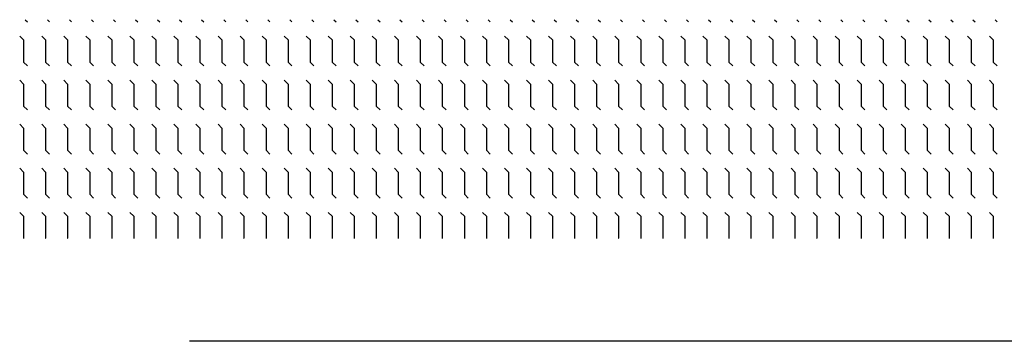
# Model space of a CAD drawing. Header units: metres. Extents: x 361 to 17834, y -7429 to 4908.
# Tile 20 of 29: x 10717 to 10933, y 67 to 138. Entities that reach past the tile are written whole.
import ezdxf

# ---------------------------------------------------------------- set-up
doc = ezdxf.new("R2010")
doc.units = ezdxf.units.M
doc.layers.add('VBL-XX-ONDERGROND', color=7, linetype='Continuous')

# ---------------------------------------------------------------- blocks, each defined once
blk = doc.blocks.new('*X32')
at = {"color": 0}
for p, q in [((-832.2, 768), (-824.7, 775.5)), ((-775.5, 748.5), (-762, 762)), ((-762, 762), (-685.8, 762)), ((-685.8, 762), (-672.3, 775.5)), ((-623.1, 748.5), (-609.6, 762)), ((-609.6, 762), (-533.4, 762)), ((-533.4, 762), (-519.9, 775.5)), ((-470.7, 748.5), (-457.2, 762)), ((-457.2, 762), (-381, 762)), ((-381, 762), (-367.5, 775.5)), ((-318.3, 748.5), (-304.8, 762)), ((-304.8, 762), (-228.6, 762)), ((-228.6, 762), (-215.1, 775.5)), ((-165.9, 748.5), (-152.4, 762)), ((-152.4, 762), (-76.2, 762)), ((-76.2, 762), (-76, 762.2)), ((-832.2, 691.8), (-824.7, 699.3)), ((-775.5, 672.3), (-762, 685.8)), ((-762, 685.8), (-685.8, 685.8)), ((-685.8, 685.8), (-672.3, 699.3)), ((-623.1, 672.3), (-609.6, 685.8)), ((-609.6, 685.8), (-533.4, 685.8)), ((-533.4, 685.8), (-519.9, 699.3)), ((-470.7, 672.3), (-457.2, 685.8)), ((-457.2, 685.8), (-381, 685.8)), ((-381, 685.8), (-367.5, 699.3)), ((-318.3, 672.3), (-304.8, 685.8)), ((-304.8, 685.8), (-228.6, 685.8)), ((-228.6, 685.8), (-215.1, 699.3)), ((-165.9, 672.3), (-152.4, 685.8)), ((-152.4, 685.8), (-76.2, 685.8)), ((-76.2, 685.8), (-76, 686)), ((-832.2, 615.6), (-824.7, 623.1)), ((-685.8, 609.6), (-672.3, 623.1)), ((-533.4, 609.6), (-519.9, 623.1)), ((-381, 609.6), (-367.5, 623.1)), ((-228.6, 609.6), (-215.1, 623.1)), ((-775.5, 596.1), (-762, 609.6)), ((-762, 609.6), (-685.8, 609.6)), ((-623.1, 596.1), (-609.6, 609.6)), ((-609.6, 609.6), (-533.4, 609.6)), ((-470.7, 596.1), (-457.2, 609.6)), ((-457.2, 609.6), (-381, 609.6)), ((-318.3, 596.1), (-304.8, 609.6)), ((-304.8, 609.6), (-228.6, 609.6)), ((-165.9, 596.1), (-152.4, 609.6)), ((-152.4, 609.6), (-76.2, 609.6)), ((-76.2, 609.6), (-76, 609.8)), ((-832.2, 539.4), (-824.7, 546.9)), ((-685.8, 533.4), (-672.3, 546.9)), ((-533.4, 533.4), (-519.9, 546.9)), ((-381, 533.4), (-367.5, 546.9)), ((-228.6, 533.4), (-215.1, 546.9)), ((-775.5, 519.9), (-762, 533.4)), ((-762, 533.4), (-685.8, 533.4)), ((-623.1, 519.9), (-609.6, 533.4)), ((-609.6, 533.4), (-533.4, 533.4)), ((-470.7, 519.9), (-457.2, 533.4)), ((-457.2, 533.4), (-381, 533.4)), ((-318.3, 519.9), (-304.8, 533.4)), ((-304.8, 533.4), (-228.6, 533.4)), ((-165.9, 519.9), (-152.4, 533.4)), ((-152.4, 533.4), (-76.2, 533.4)), ((-76.2, 533.4), (-76, 533.6)), ((-832.2, 463.2), (-824.7, 470.7)), ((-775.5, 443.7), (-762, 457.2)), ((-762, 457.2), (-685.8, 457.2)), ((-685.8, 457.2), (-672.3, 470.7)), ((-623.1, 443.7), (-609.6, 457.2)), ((-609.6, 457.2), (-533.4, 457.2)), ((-533.4, 457.2), (-519.9, 470.7)), ((-470.7, 443.7), (-457.2, 457.2)), ((-457.2, 457.2), (-381, 457.2)), ((-381, 457.2), (-367.5, 470.7)), ((-318.3, 443.7), (-304.8, 457.2)), ((-304.8, 457.2), (-228.6, 457.2)), ((-228.6, 457.2), (-215.1, 470.7)), ((-165.9, 443.7), (-152.4, 457.2)), ((-152.4, 457.2), (-76.2, 457.2)), ((-76.2, 457.2), (-76, 457.4)), ((-832.2, 387), (-824.7, 394.5)), ((-775.5, 367.5), (-762, 381)), ((-762, 381), (-685.8, 381)), ((-685.8, 381), (-672.3, 394.5)), ((-623.1, 367.5), (-609.6, 381)), ((-609.6, 381), (-533.4, 381)), ((-533.4, 381), (-519.9, 394.5)), ((-470.7, 367.5), (-457.2, 381)), ((-457.2, 381), (-381, 381)), ((-381, 381), (-367.5, 394.5)), ((-318.3, 367.5), (-304.8, 381)), ((-304.8, 381), (-228.6, 381)), ((-228.6, 381), (-215.1, 394.5)), ((-165.9, 367.5), (-152.4, 381)), ((-152.4, 381), (-76.2, 381)), ((-76.2, 381), (-76, 381.2)), ((-832.2, 310.8), (-824.7, 318.3)), ((-685.8, 304.8), (-672.3, 318.3)), ((-533.4, 304.8), (-519.9, 318.3)), ((-381, 304.8), (-367.5, 318.3)), ((-228.6, 304.8), (-215.1, 318.3)), ((-775.5, 291.3), (-762, 304.8)), ((-762, 304.8), (-685.8, 304.8)), ((-623.1, 291.3), (-609.6, 304.8)), ((-609.6, 304.8), (-533.4, 304.8)), ((-470.7, 291.3), (-457.2, 304.8)), ((-457.2, 304.8), (-381, 304.8)), ((-318.3, 291.3), (-304.8, 304.8)), ((-304.8, 304.8), (-228.6, 304.8)), ((-165.9, 291.3), (-152.4, 304.8)), ((-152.4, 304.8), (-76.2, 304.8)), ((-76.2, 304.8), (-76, 305)), ((-832.2, 234.6), (-824.7, 242.1)), ((-685.8, 228.6), (-672.3, 242.1)), ((-533.4, 228.6), (-519.9, 242.1)), ((-381, 228.6), (-367.5, 242.1)), ((-228.6, 228.6), (-215.1, 242.1)), ((-775.5, 215.1), (-762, 228.6)), ((-762, 228.6), (-685.8, 228.6)), ((-623.1, 215.1), (-609.6, 228.6)), ((-609.6, 228.6), (-533.4, 228.6)), ((-470.7, 215.1), (-457.2, 228.6)), ((-457.2, 228.6), (-381, 228.6)), ((-318.3, 215.1), (-304.8, 228.6)), ((-304.8, 228.6), (-228.6, 228.6)), ((-165.9, 215.1), (-152.4, 228.6)), ((-152.4, 228.6), (-76.2, 228.6)), ((-76.2, 228.6), (-76, 228.8)), ((-832.2, 158.4), (-824.7, 165.9)), ((-775.5, 138.9), (-762, 152.4)), ((-762, 152.4), (-685.8, 152.4)), ((-685.8, 152.4), (-672.3, 165.9)), ((-623.1, 138.9), (-609.6, 152.4)), ((-609.6, 152.4), (-533.4, 152.4)), ((-533.4, 152.4), (-519.9, 165.9)), ((-470.7, 138.9), (-457.2, 152.4)), ((-457.2, 152.4), (-381, 152.4)), ((-381, 152.4), (-367.5, 165.9)), ((-318.3, 138.9), (-304.8, 152.4)), ((-304.8, 152.4), (-228.6, 152.4)), ((-228.6, 152.4), (-215.1, 165.9)), ((-165.9, 138.9), (-152.4, 152.4)), ((-152.4, 152.4), (-76.2, 152.4)), ((-76.2, 152.4), (-76, 152.6)), ((-832.2, 82.2), (-824.7, 89.7)), ((-775.5, 62.7), (-762, 76.2)), ((-762, 76.2), (-685.8, 76.2)), ((-685.8, 76.2), (-672.3, 89.7)), ((-623.1, 62.7), (-609.6, 76.2)), ((-609.6, 76.2), (-533.4, 76.2)), ((-533.4, 76.2), (-519.9, 89.7)), ((-470.7, 62.7), (-457.2, 76.2)), ((-457.2, 76.2), (-381, 76.2)), ((-381, 76.2), (-367.5, 89.7)), ((-318.3, 62.7), (-304.8, 76.2)), ((-304.8, 76.2), (-228.6, 76.2)), ((-228.6, 76.2), (-215.1, 89.7)), ((-165.9, 62.7), (-152.4, 76.2)), ((-152.4, 76.2), (-76.2, 76.2)), ((-76.2, 76.2), (-76, 76.4)), ((-832.2, 6), (-824.7, 13.5)), ((-762, 0), (-685.8, 0)), ((-685.8, 0), (-672.3, 13.5)), ((-609.6, 0), (-533.4, 0)), ((-533.4, 0), (-519.9, 13.5)), ((-457.2, 0), (-381, 0)), ((-381, 0), (-367.5, 13.5)), ((-304.8, 0), (-228.6, 0)), ((-228.6, 0), (-215.1, 13.5)), ((-152.4, 0), (-76.2, 0)), ((-76.2, 0), (-76, 0.2)), ((-775.5, -13.5), (-762, 0)), ((-623.1, -13.5), (-609.6, 0)), ((-470.7, -13.5), (-457.2, 0)), ((-318.3, -13.5), (-304.8, 0)), ((-165.9, -13.5), (-152.4, 0)), ((-832.2, -70.2), (-824.7, -62.7)), ((-685.8, -76.2), (-672.3, -62.7)), ((-533.4, -76.2), (-519.9, -62.7)), ((-381, -76.2), (-367.5, -62.7)), ((-228.6, -76.2), (-215.1, -62.7)), ((-775.5, -89.7), (-762, -76.2)), ((-762, -76.2), (-685.8, -76.2)), ((-623.1, -89.7), (-609.6, -76.2)), ((-609.6, -76.2), (-533.4, -76.2)), ((-470.7, -89.7), (-457.2, -76.2)), ((-457.2, -76.2), (-381, -76.2)), ((-318.3, -89.7), (-304.8, -76.2)), ((-304.8, -76.2), (-228.6, -76.2)), ((-165.9, -89.7), (-152.4, -76.2)), ((-152.4, -76.2), (-76.2, -76.2)), ((-76.2, -76.2), (-76, -76)), ((-832.2, -146.4), (-824.7, -138.9)), ((-775.5, -165.9), (-762, -152.4)), ((-762, -152.4), (-685.8, -152.4)), ((-685.8, -152.4), (-672.3, -138.9)), ((-623.1, -165.9), (-609.6, -152.4)), ((-609.6, -152.4), (-533.4, -152.4)), ((-533.4, -152.4), (-519.9, -138.9)), ((-470.7, -165.9), (-457.2, -152.4)), ((-457.2, -152.4), (-381, -152.4)), ((-381, -152.4), (-367.5, -138.9)), ((-318.3, -165.9), (-304.8, -152.4)), ((-304.8, -152.4), (-228.6, -152.4)), ((-228.6, -152.4), (-215.1, -138.9)), ((-165.9, -165.9), (-152.4, -152.4)), ((-152.4, -152.4), (-76.2, -152.4)), ((-76.2, -152.4), (-76, -152.2)), ((-832.2, -222.6), (-824.7, -215.1)), ((-775.5, -242.1), (-762, -228.6)), ((-762, -228.6), (-685.8, -228.6)), ((-685.8, -228.6), (-672.3, -215.1)), ((-623.1, -242.1), (-609.6, -228.6)), ((-609.6, -228.6), (-533.4, -228.6)), ((-533.4, -228.6), (-519.9, -215.1)), ((-470.7, -242.1), (-457.2, -228.6)), ((-457.2, -228.6), (-381, -228.6)), ((-381, -228.6), (-367.5, -215.1)), ((-318.3, -242.1), (-304.8, -228.6)), ((-304.8, -228.6), (-228.6, -228.6)), ((-228.6, -228.6), (-215.1, -215.1)), ((-165.9, -242.1), (-152.4, -228.6)), ((-152.4, -228.6), (-76.2, -228.6)), ((-76.2, -228.6), (-76, -228.4)), ((-832.2, -298.8), (-824.7, -291.3)), ((-775.5, -318.3), (-762, -304.8)), ((-762, -304.8), (-685.8, -304.8)), ((-685.8, -304.8), (-672.3, -291.3)), ((-623.1, -318.3), (-609.6, -304.8)), ((-609.6, -304.8), (-533.4, -304.8)), ((-533.4, -304.8), (-519.9, -291.3)), ((-470.7, -318.3), (-457.2, -304.8)), ((-457.2, -304.8), (-381, -304.8)), ((-381, -304.8), (-367.5, -291.3)), ((-318.3, -318.3), (-304.8, -304.8)), ((-304.8, -304.8), (-228.6, -304.8)), ((-228.6, -304.8), (-215.1, -291.3)), ((-165.9, -318.3), (-152.4, -304.8)), ((-152.4, -304.8), (-76.2, -304.8)), ((-76.2, -304.8), (-76, -304.6)), ((-832.2, -375), (-824.7, -367.5)), ((-685.8, -381), (-672.3, -367.5)), ((-533.4, -381), (-519.9, -367.5)), ((-381, -381), (-367.5, -367.5)), ((-228.6, -381), (-215.1, -367.5)), ((-775.5, -394.5), (-762, -381)), ((-762, -381), (-685.8, -381)), ((-623.1, -394.5), (-609.6, -381)), ((-609.6, -381), (-533.4, -381)), ((-470.7, -394.5), (-457.2, -381)), ((-457.2, -381), (-381, -381)), ((-318.3, -394.5), (-304.8, -381)), ((-304.8, -381), (-228.6, -381)), ((-165.9, -394.5), (-152.4, -381)), ((-152.4, -381), (-76.2, -381)), ((-76.2, -381), (-76, -380.8)), ((-832.2, -451.2), (-824.7, -443.7)), ((-775.5, -470.7), (-762, -457.2)), ((-762, -457.2), (-685.8, -457.2)), ((-685.8, -457.2), (-672.3, -443.7)), ((-623.1, -470.7), (-609.6, -457.2)), ((-609.6, -457.2), (-533.4, -457.2)), ((-533.4, -457.2), (-519.9, -443.7)), ((-470.7, -470.7), (-457.2, -457.2)), ((-457.2, -457.2), (-381, -457.2)), ((-381, -457.2), (-367.5, -443.7)), ((-318.3, -470.7), (-304.8, -457.2)), ((-304.8, -457.2), (-228.6, -457.2)), ((-228.6, -457.2), (-215.1, -443.7)), ((-165.9, -470.7), (-152.4, -457.2)), ((-152.4, -457.2), (-76.2, -457.2)), ((-76.2, -457.2), (-76, -457)), ((-832.2, -527.4), (-824.7, -519.9)), ((-775.5, -546.9), (-762, -533.4)), ((-762, -533.4), (-685.8, -533.4)), ((-685.8, -533.4), (-672.3, -519.9)), ((-623.1, -546.9), (-609.6, -533.4)), ((-609.6, -533.4), (-533.4, -533.4)), ((-533.4, -533.4), (-519.9, -519.9)), ((-470.7, -546.9), (-457.2, -533.4)), ((-457.2, -533.4), (-381, -533.4)), ((-381, -533.4), (-367.5, -519.9)), ((-318.3, -546.9), (-304.8, -533.4)), ((-304.8, -533.4), (-228.6, -533.4)), ((-228.6, -533.4), (-215.1, -519.9)), ((-165.9, -546.9), (-152.4, -533.4)), ((-152.4, -533.4), (-76.2, -533.4)), ((-76.2, -533.4), (-76, -533.2)), ((-832.2, -603.6), (-824.7, -596.1)), ((-775.5, -623.1), (-762, -609.6)), ((-762, -609.6), (-685.8, -609.6)), ((-685.8, -609.6), (-672.3, -596.1)), ((-623.1, -623.1), (-609.6, -609.6)), ((-609.6, -609.6), (-533.4, -609.6)), ((-533.4, -609.6), (-519.9, -596.1)), ((-470.7, -623.1), (-457.2, -609.6)), ((-457.2, -609.6), (-381, -609.6)), ((-381, -609.6), (-367.5, -596.1)), ((-318.3, -623.1), (-304.8, -609.6)), ((-304.8, -609.6), (-228.6, -609.6)), ((-228.6, -609.6), (-215.1, -596.1)), ((-165.9, -623.1), (-152.4, -609.6)), ((-152.4, -609.6), (-76.2, -609.6)), ((-76.2, -609.6), (-76, -609.4)), ((-832.2, -679.8), (-824.7, -672.3)), ((-685.8, -685.8), (-672.3, -672.3)), ((-533.4, -685.8), (-519.9, -672.3)), ((-381, -685.8), (-367.5, -672.3)), ((-228.6, -685.8), (-215.1, -672.3)), ((-775.5, -699.3), (-762, -685.8)), ((-762, -685.8), (-685.8, -685.8)), ((-623.1, -699.3), (-609.6, -685.8)), ((-609.6, -685.8), (-533.4, -685.8)), ((-470.7, -699.3), (-457.2, -685.8)), ((-457.2, -685.8), (-381, -685.8)), ((-318.3, -699.3), (-304.8, -685.8)), ((-304.8, -685.8), (-228.6, -685.8)), ((-165.9, -699.3), (-152.4, -685.8)), ((-152.4, -685.8), (-76.2, -685.8)), ((-76.2, -685.8), (-76, -685.6)), ((-832.2, -756), (-824.7, -748.5)), ((-685.8, -762), (-672.3, -748.5)), ((-533.4, -762), (-519.9, -748.5)), ((-381, -762), (-367.5, -748.5)), ((-228.6, -762), (-215.1, -748.5)), ((-775.5, -775.5), (-762, -762)), ((-762, -762), (-685.8, -762)), ((-623.1, -775.5), (-609.6, -762)), ((-609.6, -762), (-533.4, -762)), ((-470.7, -775.5), (-457.2, -762)), ((-457.2, -762), (-381, -762)), ((-318.3, -775.5), (-304.8, -762)), ((-304.8, -762), (-228.6, -762)), ((-165.9, -775.5), (-152.4, -762)), ((-152.4, -762), (-76.2, -762)), ((-76.2, -762), (-76, -761.8)), ((-832.2, -832.2), (-824.7, -824.7)), ((-775.5, -851.7), (-762, -838.2)), ((-762, -838.2), (-685.8, -838.2)), ((-685.8, -838.2), (-672.3, -824.7)), ((-623.1, -851.7), (-609.6, -838.2)), ((-609.6, -838.2), (-533.4, -838.2)), ((-533.4, -838.2), (-519.9, -824.7)), ((-470.7, -851.7), (-457.2, -838.2)), ((-457.2, -838.2), (-381, -838.2)), ((-381, -838.2), (-367.5, -824.7)), ((-318.3, -851.7), (-304.8, -838.2)), ((-304.8, -838.2), (-228.6, -838.2)), ((-228.6, -838.2), (-215.1, -824.7)), ((-165.9, -851.7), (-152.4, -838.2)), ((-152.4, -838.2), (-76.2, -838.2)), ((-76.2, -838.2), (-76, -838)), ((-832.2, -908.4), (-824.7, -900.9)), ((-775.5, -927.9), (-762, -914.4)), ((-762, -914.4), (-685.8, -914.4)), ((-685.8, -914.4), (-672.3, -900.9)), ((-623.1, -927.9), (-609.6, -914.4)), ((-609.6, -914.4), (-533.4, -914.4)), ((-533.4, -914.4), (-519.9, -900.9)), ((-470.7, -927.9), (-457.2, -914.4)), ((-457.2, -914.4), (-381, -914.4)), ((-381, -914.4), (-367.5, -900.9)), ((-318.3, -927.9), (-304.8, -914.4)), ((-304.8, -914.4), (-228.6, -914.4)), ((-228.6, -914.4), (-215.1, -900.9)), ((-165.9, -927.9), (-152.4, -914.4)), ((-152.4, -914.4), (-76.2, -914.4)), ((-76.2, -914.4), (-76, -914.2)), ((-832.2, -984.6), (-824.7, -977.1)), ((-685.8, -990.6), (-672.3, -977.1)), ((-533.4, -990.6), (-519.9, -977.1)), ((-381, -990.6), (-367.5, -977.1)), ((-228.6, -990.6), (-215.1, -977.1)), ((-775.5, -1004.1), (-762, -990.6)), ((-762, -990.6), (-685.8, -990.6)), ((-623.1, -1004.1), (-609.6, -990.6)), ((-609.6, -990.6), (-533.4, -990.6)), ((-470.7, -1004.1), (-457.2, -990.6)), ((-457.2, -990.6), (-381, -990.6)), ((-318.3, -1004.1), (-304.8, -990.6)), ((-304.8, -990.6), (-228.6, -990.6)), ((-165.9, -1004.1), (-152.4, -990.6)), ((-152.4, -990.6), (-76.2, -990.6)), ((-76.2, -990.6), (-76, -990.4)), ((-832.2, -1060.8), (-824.7, -1053.3)), ((-685.8, -1066.8), (-672.3, -1053.3)), ((-533.4, -1066.8), (-519.9, -1053.3)), ((-381, -1066.8), (-367.5, -1053.3)), ((-228.6, -1066.8), (-215.1, -1053.3)), ((-775.5, -1080.3), (-762, -1066.8)), ((-762, -1066.8), (-685.8, -1066.8)), ((-623.1, -1080.3), (-609.6, -1066.8)), ((-609.6, -1066.8), (-533.4, -1066.8)), ((-470.7, -1080.3), (-457.2, -1066.8)), ((-457.2, -1066.8), (-381, -1066.8)), ((-318.3, -1080.3), (-304.8, -1066.8)), ((-304.8, -1066.8), (-228.6, -1066.8)), ((-165.9, -1080.3), (-152.4, -1066.8)), ((-152.4, -1066.8), (-76.2, -1066.8)), ((-76.2, -1066.8), (-76, -1066.6)), ((-832.2, -1137), (-824.7, -1129.5)), ((-775.5, -1156.5), (-762, -1143)), ((-762, -1143), (-685.8, -1143)), ((-685.8, -1143), (-672.3, -1129.5)), ((-623.1, -1156.5), (-609.6, -1143)), ((-609.6, -1143), (-533.4, -1143)), ((-533.4, -1143), (-519.9, -1129.5)), ((-470.7, -1156.5), (-457.2, -1143)), ((-457.2, -1143), (-381, -1143)), ((-381, -1143), (-367.5, -1129.5)), ((-318.3, -1156.5), (-304.8, -1143)), ((-304.8, -1143), (-228.6, -1143)), ((-228.6, -1143), (-215.1, -1129.5)), ((-165.9, -1156.5), (-152.4, -1143)), ((-152.4, -1143), (-76.2, -1143)), ((-76.2, -1143), (-76, -1142.8)), ((-832.2, -1213.2), (-824.7, -1205.7)), ((-775.5, -1232.7), (-762, -1219.2)), ((-762, -1219.2), (-685.8, -1219.2)), ((-685.8, -1219.2), (-672.3, -1205.7)), ((-623.1, -1232.7), (-609.6, -1219.2)), ((-609.6, -1219.2), (-533.4, -1219.2)), ((-533.4, -1219.2), (-519.9, -1205.7)), ((-470.7, -1232.7), (-457.2, -1219.2)), ((-457.2, -1219.2), (-381, -1219.2)), ((-381, -1219.2), (-367.5, -1205.7)), ((-318.3, -1232.7), (-304.8, -1219.2)), ((-304.8, -1219.2), (-228.6, -1219.2)), ((-228.6, -1219.2), (-215.1, -1205.7)), ((-165.9, -1232.7), (-152.4, -1219.2)), ((-152.4, -1219.2), (-76.2, -1219.2)), ((-76.2, -1219.2), (-76, -1219)), ((-832.2, -1289.4), (-824.7, -1281.9)), ((-685.8, -1295.4), (-672.3, -1281.9)), ((-533.4, -1295.4), (-519.9, -1281.9)), ((-381, -1295.4), (-367.5, -1281.9)), ((-228.6, -1295.4), (-215.1, -1281.9)), ((-775.5, -1308.9), (-762, -1295.4)), ((-762, -1295.4), (-685.8, -1295.4)), ((-623.1, -1308.9), (-609.6, -1295.4)), ((-609.6, -1295.4), (-533.4, -1295.4)), ((-470.7, -1308.9), (-457.2, -1295.4)), ((-457.2, -1295.4), (-381, -1295.4)), ((-318.3, -1308.9), (-304.8, -1295.4)), ((-304.8, -1295.4), (-228.6, -1295.4)), ((-165.9, -1308.9), (-152.4, -1295.4)), ((-152.4, -1295.4), (-76.2, -1295.4)), ((-76.2, -1295.4), (-76, -1295.2)), ((-832.2, -1365.6), (-824.7, -1358.1)), ((-685.8, -1371.6), (-672.3, -1358.1)), ((-533.4, -1371.6), (-519.9, -1358.1)), ((-381, -1371.6), (-367.5, -1358.1)), ((-228.6, -1371.6), (-215.1, -1358.1)), ((-775.5, -1385.1), (-762, -1371.6)), ((-762, -1371.6), (-685.8, -1371.6)), ((-623.1, -1385.1), (-609.6, -1371.6)), ((-609.6, -1371.6), (-533.4, -1371.6)), ((-470.7, -1385.1), (-457.2, -1371.6)), ((-457.2, -1371.6), (-381, -1371.6)), ((-318.3, -1385.1), (-304.8, -1371.6)), ((-304.8, -1371.6), (-228.6, -1371.6)), ((-165.9, -1385.1), (-152.4, -1371.6)), ((-152.4, -1371.6), (-76.2, -1371.6)), ((-76.2, -1371.6), (-76, -1371.4)), ((-832.2, -1441.8), (-824.7, -1434.3)), ((-775.5, -1461.3), (-762, -1447.8)), ((-762, -1447.8), (-685.8, -1447.8)), ((-685.8, -1447.8), (-672.3, -1434.3)), ((-623.1, -1461.3), (-609.6, -1447.8)), ((-609.6, -1447.8), (-533.4, -1447.8)), ((-533.4, -1447.8), (-519.9, -1434.3)), ((-470.7, -1461.3), (-457.2, -1447.8)), ((-457.2, -1447.8), (-381, -1447.8)), ((-381, -1447.8), (-367.5, -1434.3)), ((-318.3, -1461.3), (-304.8, -1447.8)), ((-304.8, -1447.8), (-228.6, -1447.8)), ((-228.6, -1447.8), (-215.1, -1434.3)), ((-165.9, -1461.3), (-152.4, -1447.8)), ((-152.4, -1447.8), (-76.2, -1447.8)), ((-76.2, -1447.8), (-76, -1447.6)), ((-832.2, -1518), (-824.7, -1510.5)), ((-775.5, -1537.5), (-762, -1524)), ((-762, -1524), (-685.8, -1524)), ((-685.8, -1524), (-672.3, -1510.5)), ((-623.1, -1537.5), (-609.6, -1524)), ((-609.6, -1524), (-533.4, -1524)), ((-533.4, -1524), (-519.9, -1510.5)), ((-470.7, -1537.5), (-457.2, -1524)), ((-457.2, -1524), (-381, -1524)), ((-381, -1524), (-367.5, -1510.5)), ((-318.3, -1537.5), (-304.8, -1524)), ((-304.8, -1524), (-228.6, -1524)), ((-228.6, -1524), (-215.1, -1510.5)), ((-165.9, -1537.5), (-152.4, -1524)), ((-152.4, -1524), (-76.2, -1524)), ((-76.2, -1524), (-76, -1523.8)), ((-832.2, -1594.2), (-824.7, -1586.7)), ((-685.8, -1600.2), (-672.3, -1586.7)), ((-533.4, -1600.2), (-519.9, -1586.7)), ((-381, -1600.2), (-367.5, -1586.7)), ((-228.6, -1600.2), (-215.1, -1586.7)), ((-76.2, -1600.2), (-76, -1600)), ((-775.5, -1613.7), (-762, -1600.2)), ((-762, -1600.2), (-685.8, -1600.2)), ((-623.1, -1613.7), (-609.6, -1600.2)), ((-609.6, -1600.2), (-533.4, -1600.2)), ((-470.7, -1613.7), (-457.2, -1600.2)), ((-457.2, -1600.2), (-381, -1600.2)), ((-318.3, -1613.7), (-304.8, -1600.2)), ((-304.8, -1600.2), (-228.6, -1600.2)), ((-165.9, -1613.7), (-152.4, -1600.2)), ((-152.4, -1600.2), (-76.2, -1600.2)), ((-832.2, -1670.4), (-824.7, -1662.9)), ((-685.8, -1676.4), (-672.3, -1662.9)), ((-533.4, -1676.4), (-519.9, -1662.9)), ((-381, -1676.4), (-367.5, -1662.9)), ((-228.6, -1676.4), (-215.1, -1662.9)), ((-775.5, -1689.9), (-762, -1676.4)), ((-762, -1676.4), (-685.8, -1676.4)), ((-623.1, -1689.9), (-609.6, -1676.4)), ((-609.6, -1676.4), (-533.4, -1676.4)), ((-470.7, -1689.9), (-457.2, -1676.4)), ((-457.2, -1676.4), (-381, -1676.4)), ((-318.3, -1689.9), (-304.8, -1676.4)), ((-304.8, -1676.4), (-228.6, -1676.4)), ((-165.9, -1689.9), (-152.4, -1676.4)), ((-152.4, -1676.4), (-76.2, -1676.4)), ((-76.2, -1676.4), (-76, -1676.2)), ((-832.2, -1746.6), (-824.7, -1739.1)), ((-775.5, -1766.1), (-762, -1752.6)), ((-762, -1752.6), (-685.8, -1752.6)), ((-685.8, -1752.6), (-672.3, -1739.1)), ((-623.1, -1766.1), (-609.6, -1752.6)), ((-609.6, -1752.6), (-533.4, -1752.6)), ((-533.4, -1752.6), (-519.9, -1739.1)), ((-470.7, -1766.1), (-457.2, -1752.6)), ((-457.2, -1752.6), (-381, -1752.6)), ((-381, -1752.6), (-367.5, -1739.1)), ((-318.3, -1766.1), (-304.8, -1752.6)), ((-304.8, -1752.6), (-228.6, -1752.6)), ((-228.6, -1752.6), (-215.1, -1739.1)), ((-165.9, -1766.1), (-152.4, -1752.6)), ((-152.4, -1752.6), (-76.2, -1752.6)), ((-76.2, -1752.6), (-76, -1752.4)), ((-832.2, -1822.8), (-824.7, -1815.3)), ((-775.5, -1842.3), (-762, -1828.8)), ((-762, -1828.8), (-685.8, -1828.8)), ((-685.8, -1828.8), (-672.3, -1815.3)), ((-623.1, -1842.3), (-609.6, -1828.8)), ((-609.6, -1828.8), (-533.4, -1828.8)), ((-533.4, -1828.8), (-519.9, -1815.3)), ((-470.7, -1842.3), (-457.2, -1828.8)), ((-457.2, -1828.8), (-381, -1828.8)), ((-381, -1828.8), (-367.5, -1815.3)), ((-318.3, -1842.3), (-304.8, -1828.8)), ((-304.8, -1828.8), (-228.6, -1828.8)), ((-228.6, -1828.8), (-215.1, -1815.3)), ((-165.9, -1842.3), (-152.4, -1828.8)), ((-152.4, -1828.8), (-76.2, -1828.8)), ((-76.2, -1828.8), (-76, -1828.6)), ((-832.2, -1899), (-824.7, -1891.5)), ((-775.5, -1918.5), (-762, -1905)), ((-762, -1905), (-685.8, -1905)), ((-685.8, -1905), (-672.3, -1891.5)), ((-623.1, -1918.5), (-609.6, -1905)), ((-609.6, -1905), (-533.4, -1905)), ((-533.4, -1905), (-519.9, -1891.5)), ((-470.7, -1918.5), (-457.2, -1905)), ((-457.2, -1905), (-381, -1905)), ((-381, -1905), (-367.5, -1891.5)), ((-318.3, -1918.5), (-304.8, -1905)), ((-304.8, -1905), (-228.6, -1905)), ((-228.6, -1905), (-215.1, -1891.5)), ((-165.9, -1918.5), (-152.4, -1905)), ((-152.4, -1905), (-76.2, -1905)), ((-76.2, -1905), (-76, -1904.8)), ((-832.2, -1975.2), (-824.7, -1967.7)), ((-685.8, -1981.2), (-672.3, -1967.7)), ((-533.4, -1981.2), (-519.9, -1967.7)), ((-381, -1981.2), (-367.5, -1967.7)), ((-228.6, -1981.2), (-215.1, -1967.7)), ((-775.5, -1994.7), (-762, -1981.2)), ((-762, -1981.2), (-685.8, -1981.2)), ((-623.1, -1994.7), (-609.6, -1981.2)), ((-609.6, -1981.2), (-533.4, -1981.2)), ((-470.7, -1994.7), (-457.2, -1981.2)), ((-457.2, -1981.2), (-381, -1981.2)), ((-318.3, -1994.7), (-304.8, -1981.2)), ((-304.8, -1981.2), (-228.6, -1981.2)), ((-165.9, -1994.7), (-152.4, -1981.2)), ((-152.4, -1981.2), (-76.2, -1981.2)), ((-76.2, -1981.2), (-76, -1981)), ((-832.2, -2051.4), (-824.7, -2043.9)), ((-775.5, -2070.9), (-762, -2057.4)), ((-762, -2057.4), (-685.8, -2057.4)), ((-685.8, -2057.4), (-672.3, -2043.9)), ((-623.1, -2070.9), (-609.6, -2057.4)), ((-609.6, -2057.4), (-533.4, -2057.4)), ((-533.4, -2057.4), (-519.9, -2043.9)), ((-470.7, -2070.9), (-457.2, -2057.4)), ((-457.2, -2057.4), (-381, -2057.4)), ((-381, -2057.4), (-367.5, -2043.9)), ((-318.3, -2070.9), (-304.8, -2057.4)), ((-304.8, -2057.4), (-228.6, -2057.4)), ((-228.6, -2057.4), (-215.1, -2043.9)), ((-165.9, -2070.9), (-152.4, -2057.4)), ((-152.4, -2057.4), (-76.2, -2057.4)), ((-76.2, -2057.4), (-76, -2057.2)), ((-832.2, -2127.6), (-824.7, -2120.1)), ((-775.5, -2147.1), (-762, -2133.6)), ((-762, -2133.6), (-685.8, -2133.6)), ((-685.8, -2133.6), (-672.3, -2120.1)), ((-623.1, -2147.1), (-609.6, -2133.6)), ((-609.6, -2133.6), (-533.4, -2133.6)), ((-533.4, -2133.6), (-519.9, -2120.1)), ((-470.7, -2147.1), (-457.2, -2133.6)), ((-457.2, -2133.6), (-381, -2133.6)), ((-381, -2133.6), (-367.5, -2120.1)), ((-318.3, -2147.1), (-304.8, -2133.6)), ((-304.8, -2133.6), (-228.6, -2133.6)), ((-228.6, -2133.6), (-215.1, -2120.1)), ((-165.9, -2147.1), (-152.4, -2133.6)), ((-152.4, -2133.6), (-76.2, -2133.6)), ((-76.2, -2133.6), (-76, -2133.4)), ((-832.2, -2203.8), (-824.7, -2196.3)), ((-775.5, -2223.3), (-762, -2209.8)), ((-762, -2209.8), (-685.8, -2209.8)), ((-685.8, -2209.8), (-672.3, -2196.3)), ((-623.1, -2223.3), (-609.6, -2209.8)), ((-609.6, -2209.8), (-533.4, -2209.8)), ((-533.4, -2209.8), (-519.9, -2196.3)), ((-470.7, -2223.3), (-457.2, -2209.8)), ((-457.2, -2209.8), (-381, -2209.8)), ((-381, -2209.8), (-367.5, -2196.3)), ((-318.3, -2223.3), (-304.8, -2209.8)), ((-304.8, -2209.8), (-228.6, -2209.8)), ((-228.6, -2209.8), (-215.1, -2196.3)), ((-165.9, -2223.3), (-152.4, -2209.8)), ((-152.4, -2209.8), (-76.2, -2209.8)), ((-76.2, -2209.8), (-76, -2209.6)), ((-832.2, -2280), (-824.7, -2272.5)), ((-685.8, -2286), (-672.3, -2272.5)), ((-533.4, -2286), (-519.9, -2272.5)), ((-381, -2286), (-367.5, -2272.5)), ((-228.6, -2286), (-215.1, -2272.5)), ((-775.5, -2299.5), (-762, -2286)), ((-762, -2286), (-685.8, -2286)), ((-623.1, -2299.5), (-609.6, -2286)), ((-609.6, -2286), (-533.4, -2286)), ((-470.7, -2299.5), (-457.2, -2286)), ((-457.2, -2286), (-381, -2286)), ((-318.3, -2299.5), (-304.8, -2286)), ((-304.8, -2286), (-228.6, -2286)), ((-165.9, -2299.5), (-152.4, -2286)), ((-152.4, -2286), (-76.2, -2286)), ((-76.2, -2286), (-76, -2285.8)), ((-832.2, -2356.2), (-824.7, -2348.7)), ((-685.8, -2362.2), (-672.3, -2348.7)), ((-533.4, -2362.2), (-519.9, -2348.7)), ((-381, -2362.2), (-367.5, -2348.7)), ((-228.6, -2362.2), (-215.1, -2348.7)), ((-775.5, -2375.7), (-762, -2362.2)), ((-762, -2362.2), (-685.8, -2362.2)), ((-623.1, -2375.7), (-609.6, -2362.2)), ((-609.6, -2362.2), (-533.4, -2362.2)), ((-470.7, -2375.7), (-457.2, -2362.2)), ((-457.2, -2362.2), (-381, -2362.2)), ((-318.3, -2375.7), (-304.8, -2362.2)), ((-304.8, -2362.2), (-228.6, -2362.2)), ((-165.9, -2375.7), (-152.4, -2362.2)), ((-152.4, -2362.2), (-76.2, -2362.2)), ((-76.2, -2362.2), (-76, -2362)), ((-832.2, -2432.4), (-824.7, -2424.9)), ((-775.5, -2451.9), (-762, -2438.4)), ((-762, -2438.4), (-685.8, -2438.4)), ((-685.8, -2438.4), (-672.3, -2424.9)), ((-623.1, -2451.9), (-609.6, -2438.4)), ((-609.6, -2438.4), (-533.4, -2438.4)), ((-533.4, -2438.4), (-519.9, -2424.9)), ((-470.7, -2451.9), (-457.2, -2438.4)), ((-457.2, -2438.4), (-381, -2438.4)), ((-381, -2438.4), (-367.5, -2424.9)), ((-318.3, -2451.9), (-304.8, -2438.4)), ((-304.8, -2438.4), (-228.6, -2438.4)), ((-228.6, -2438.4), (-215.1, -2424.9)), ((-165.9, -2451.9), (-152.4, -2438.4)), ((-152.4, -2438.4), (-76.2, -2438.4)), ((-76.2, -2438.4), (-76, -2438.2)), ((-832.2, -2508.6), (-824.7, -2501.1)), ((-775.5, -2528.1), (-762, -2514.6)), ((-762, -2514.6), (-685.8, -2514.6)), ((-685.8, -2514.6), (-672.3, -2501.1)), ((-623.1, -2528.1), (-609.6, -2514.6)), ((-609.6, -2514.6), (-533.4, -2514.6)), ((-533.4, -2514.6), (-519.9, -2501.1)), ((-470.7, -2528.1), (-457.2, -2514.6)), ((-457.2, -2514.6), (-381, -2514.6)), ((-381, -2514.6), (-367.5, -2501.1)), ((-318.3, -2528.1), (-304.8, -2514.6)), ((-304.8, -2514.6), (-228.6, -2514.6)), ((-228.6, -2514.6), (-215.1, -2501.1)), ((-165.9, -2528.1), (-152.4, -2514.6)), ((-152.4, -2514.6), (-76.2, -2514.6)), ((-76.2, -2514.6), (-76, -2514.4)), ((-832.2, -2584.8), (-824.7, -2577.3)), ((-685.8, -2590.8), (-672.3, -2577.3)), ((-533.4, -2590.8), (-519.9, -2577.3)), ((-381, -2590.8), (-367.5, -2577.3)), ((-228.6, -2590.8), (-215.1, -2577.3)), ((-775.5, -2604.3), (-762, -2590.8)), ((-762, -2590.8), (-685.8, -2590.8)), ((-623.1, -2604.3), (-609.6, -2590.8)), ((-609.6, -2590.8), (-533.4, -2590.8)), ((-470.7, -2604.3), (-457.2, -2590.8)), ((-457.2, -2590.8), (-381, -2590.8)), ((-318.3, -2604.3), (-304.8, -2590.8)), ((-304.8, -2590.8), (-228.6, -2590.8)), ((-165.9, -2604.3), (-152.4, -2590.8)), ((-152.4, -2590.8), (-76.2, -2590.8)), ((-76.2, -2590.8), (-76, -2590.6))]:
    blk.add_line(p, q, dxfattribs=at)

msp = doc.modelspace()

# ---------------------------------------------------------------- linework, layer by layer
at = {"layer": 'VBL-XX-ONDERGROND', "color": 7}
msp.add_line((11100.172, 67.003, 181985616.911), (10754.135, 67.003, 181985616.911), dxfattribs=at)

# ---------------------------------------------------------------- block references
at = {"layer": 'VBL-XX-ONDERGROND', "color": 7, "xscale": 0.06355286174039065, "yscale": 0.06355286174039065, "zscale": 0.06355282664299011, "rotation": 270}
msp.add_blockref('*X32', (10882.325, 84.806, 181985616.911), dxfattribs=at)

doc.saveas('drawing.dxf')
